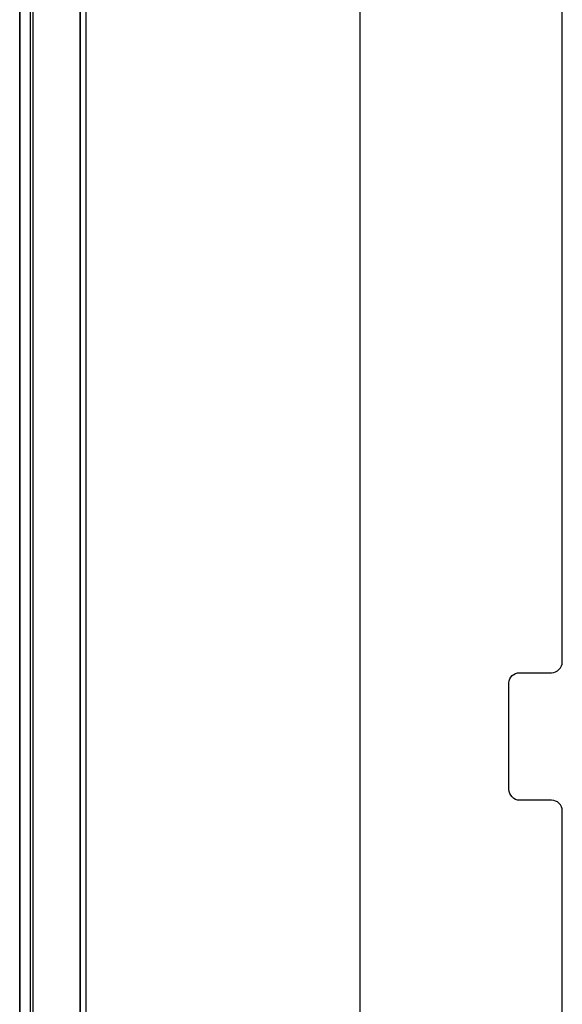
# Model space of a CAD drawing. Extents: x -631805 to -376315, y -40155 to 84873.
# Tile 56 of 256: x -620113 to -619603, y -32046 to -31121. Entities that reach past the tile are written whole.
import ezdxf

# ---------------------------------------------------------------- set-up
doc = ezdxf.new("R2010")
doc.units = 0
doc.header["$MEASUREMENT"] = 0
doc.layers.get('0').update_dxf_attribs({"color": 252})
for name, color, linetype in [('30', 7, 'Continuous'), ('5', 7, 'Continuous'), ('50', 7, 'Continuous')]:
    doc.layers.add(name, color=color, linetype=linetype)

# ---------------------------------------------------------------- blocks, each defined once
blk = doc.blocks.new('*U1009')
at = {"layer": '5', "color": 7}
for points in [[(0, -20.806875), (0, -801.193125)], [(4.692335, -801.191648), (4.692335, -20.805704)], [(4.692335, -20.805704), (4.692335, -801.191648)]]:
    blk.add_lwpolyline(points, dxfattribs=at)
at = {"layer": '5', "color": 59}
for points in [[(4.692335, -12.740183), (4.692335, -801.190946), (4.692335, -12.740183)], [(-1, -20.806406), (-1, -801.190946), (-1, -20.806406)]]:
    blk.add_lwpolyline(points, close=True, dxfattribs=at)
at = {"layer": '50', "color": 7}
for points in [[(0.235942, -20.558787), (0.235942, -801.133213)], [(5.203985, -20.552831), (5.203985, -801.136518)], [(30.977363, -83.887281), (30.977363, -84.554755), (30.977363, -397.907699)]]:
    blk.add_lwpolyline(points, dxfattribs=at)
blk = doc.blocks.new('*U1011')
at = {"layer": '30', "color": 7}
blk.add_lwpolyline([(50.0136, -235.501397), (50.0136, -208.508866), (49.991224, -208.283741), (49.924096, -208.103641), (49.834591, -207.92354), (49.700334, -207.765953), (49.566077, -207.65339), (49.387068, -207.56334), (49.208059, -207.518315), (49.006674, -207.495802), (46.008272, -207.495802), (45.806887, -207.47329), (45.627878, -207.405752), (45.448869, -207.315702), (45.314612, -207.180627), (45.180355, -207.023039), (45.090851, -206.865451), (45.023722, -206.662838), (45.001346, -206.460226), (45.001346, -196.442147), (45.023722, -196.262047), (45.090851, -196.081947), (45.180355, -195.901846), (45.314612, -195.766771), (45.448869, -195.654209), (45.627878, -195.564158), (45.806887, -195.519133), (46.008272, -195.496621), (49.006674, -195.496621), (49.208059, -195.474108), (49.387068, -195.406571), (49.566077, -195.316521), (49.700334, -195.181445), (49.834591, -195.04637), (49.924096, -194.86627), (49.991224, -194.68617), (50.0136, -194.483557), (50.0136, -126.518212)], dxfattribs=at)
blk.add_lwpolyline([(50.0136, -235.501397), (50.0136, -208.508866), (49.991224, -208.283741), (49.924096, -208.103641), (49.834591, -207.92354), (49.700334, -207.765953), (49.566077, -207.65339), (49.387068, -207.56334), (49.208059, -207.518315), (49.006674, -207.495802), (46.008272, -207.495802), (45.806887, -207.47329), (45.627878, -207.405752), (45.448869, -207.315702), (45.314612, -207.180627), (45.180355, -207.023039), (45.090851, -206.865451), (45.023722, -206.662838), (45.001346, -206.460226), (45.001346, -196.442147), (45.023722, -196.262047), (45.090851, -196.081947), (45.180355, -195.901846), (45.314612, -195.766771), (45.448869, -195.654209), (45.627878, -195.564158), (45.806887, -195.519133), (46.008272, -195.496621), (49.006674, -195.496621), (49.208059, -195.474108), (49.387068, -195.406571), (49.566077, -195.316521), (49.700334, -195.181445), (49.834591, -195.04637), (49.924096, -194.86627), (49.991224, -194.68617), (50.0136, -194.483557), (50.0136, -126.518212)], dxfattribs=at)
blk = doc.blocks.new('*U1036')
at = {"layer": '5', "color": 59}
blk.add_lwpolyline([(-1, -20.806406), (-1, -801.190946), (-1, -20.806406)], close=True, dxfattribs=at)

msp = doc.modelspace()

# ---------------------------------------------------------------- block references
at = {"xscale": 10, "yscale": 10, "zscale": 10}
for name in ['*U1009', '*U1036', '*U1011']:
    msp.add_blockref(name, (-620103.09, -29779.66), dxfattribs=at)

doc.saveas('drawing.dxf')
